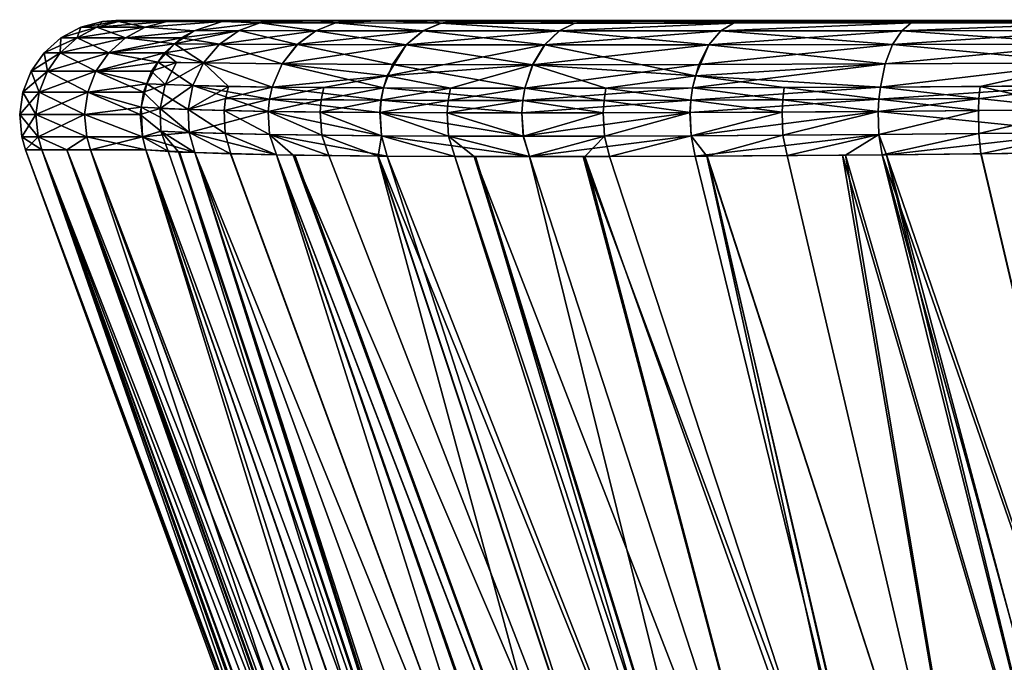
# Model space of a CAD drawing. Extents: x -0.025 to 0.143, y -0.12 to 0.102.
# Tile 247 of 256: x 0.09379 to 0.10198, y 0.09632 to 0.10167. Entities that reach past the tile are written whole.
import ezdxf

# ---------------------------------------------------------------- set-up
doc = ezdxf.new("R2010")
doc.units = 0
doc.layers.add('mesh', color=7, linetype='CONTINUOUS')

msp = doc.modelspace()

# ---------------------------------------------------------------- meshes
at = {"layer": 'mesh'}
mesh = msp.add_polyface(dxfattribs=at)
corners = [(0.0951301, 0.1015177, 0.0886667), (0.094668, 0.1015177, 0.0924005), (0.0945286, 0.1013935, 0.0923859), (0.0946101, 0.1016534, 0.0975756), (0.0948323, 0.101606, 0.0924177), (0.0950125, 0.1016534, 0.0924365), (0.0944292, 0.101606, 0.0975661), (0.0942642, 0.1015177, 0.0975575), (0.0941243, 0.1013935, 0.0975503), (0.0944218, 0.10124, 0.0923747), (0.094017, 0.10124, 0.0975447), (0.0943533, 0.1010659, 0.0923675), (0.0939483, 0.1010659, 0.0975411), (0.0938819, 0.10124, 0.1027287), (0.0939893, 0.1013935, 0.1027287), (0.0941295, 0.1015177, 0.1027287), (0.0942947, 0.101606, 0.1027287), (0.0944759, 0.1016534, 0.1027287), (0.0947205, 0.1016611, 0.0975813), (0.0951225, 0.1016611, 0.092448), (0.0938131, 0.1010659, 0.1027287), (0.094017, 0.10124, 0.1079127), (0.0939483, 0.1010659, 0.1079162), (0.0941243, 0.1013935, 0.1079071), (0.0942642, 0.1015177, 0.1078998), (0.0944292, 0.101606, 0.1078911), (0.0946101, 0.1016534, 0.1078817), (0.0945865, 0.1016611, 0.1027287), (0.0944218, 0.10124, 0.1130826), (0.0943533, 0.1010659, 0.1130897), (0.0945286, 0.1013935, 0.1130714), (0.094668, 0.1015177, 0.1130568), (0.0948323, 0.101606, 0.1130397), (0.0950125, 0.1016534, 0.1130208), (0.0947205, 0.1016611, 0.107876), (0.0956935, 0.101661, 0.1081884), (0.0955679, 0.1016612, 0.1004471), (0.0949987, 0.1011284, 0.0877343), (0.094885, 0.10124, 0.0886316), (0.0948169, 0.1010659, 0.0886219), (0.0949913, 0.1013935, 0.0886468), (0.0952397, 0.1015769, 0.0886824), (0.0952397, 0.1015769, 0.116775), (0.095075, 0.1014684, 0.1167985), (0.0949382, 0.1013168, 0.1168181), (0.0948439, 0.101135, 0.1168316)]
mesh.append_faces([[corners[k] for k in face] for face in [(0, 1, 2, 2), (3, 4, 5, 5), (6, 4, 3, 3), (6, 1, 4, 4), (7, 1, 6, 6), (7, 2, 1, 1), (8, 2, 7, 7), (8, 9, 2, 2), (10, 9, 8, 8), (10, 11, 9, 9), (12, 11, 10, 10), (10, 13, 12, 12), (10, 14, 13, 13), (8, 14, 10, 10), (8, 15, 14, 14), (7, 15, 8, 8), (7, 16, 15, 15), (6, 16, 7, 7), (6, 17, 16, 16), (3, 17, 6, 6), (3, 18, 17, 17), (19, 18, 3, 3), (20, 21, 22, 22), (13, 21, 20, 20), (13, 23, 21, 21), (14, 23, 13, 13), (14, 24, 23, 23), (15, 24, 14, 14), (15, 25, 24, 24), (16, 25, 15, 15), (16, 26, 25, 25), (17, 26, 16, 16), (17, 27, 26, 26), (18, 27, 17, 17), (22, 28, 29, 29), (21, 28, 22, 22), (21, 30, 28, 28), (23, 30, 21, 21), (23, 31, 30, 30), (24, 31, 23, 23), (24, 32, 31, 31), (25, 32, 24, 24), (25, 33, 32, 32), (26, 33, 25, 25), (26, 34, 33, 33), (27, 34, 26, 26), (35, 34, 27, 27), (18, 36, 27, 27), (37, 38, 39, 39), (11, 39, 9, 9), (9, 40, 2, 2), (9, 38, 40, 40), (39, 38, 9, 9), (41, 4, 1, 1), (32, 42, 31, 31), (31, 43, 30, 30), (30, 44, 28, 28), (30, 43, 44, 44), (28, 45, 29, 29), (28, 44, 45, 45)]])
mesh = msp.add_polyface(dxfattribs=at)
corners = [(0.0957859, 0.1016421, 0.0870284), (0.0959676, 0.1016611, 0.0870839), (0.0958402, 0.1016611, 0.0874685), (0.0947205, 0.1016611, 0.107876), (0.0951225, 0.1016611, 0.1130093), (0.0950125, 0.1016534, 0.1130208), (0.0946101, 0.1016534, 0.0975756), (0.0950125, 0.1016534, 0.0924365), (0.0951225, 0.1016611, 0.092448), (0.0956935, 0.101661, 0.1081884), (0.0945865, 0.1016611, 0.1027287), (0.0955543, 0.1016613, 0.1043169), (0.0959855, 0.1016608, 0.1120458), (0.0964032, 0.101661, 0.1156904), (0.0955824, 0.1016611, 0.116726), (0.096526, 0.1016611, 0.1165782), (0.0956092, 0.1016611, 0.1169034), (0.0955611, 0.1016613, 0.1023888), (0.0955679, 0.1016612, 0.1004471), (0.0947205, 0.1016611, 0.0975813), (0.0957341, 0.1016608, 0.0965849), (0.0960536, 0.1016609, 0.0927254), (0.0955824, 0.1016611, 0.0887313), (0.095473, 0.1016534, 0.0887157), (0.0954509, 0.1014666, 0.0869267), (0.0949913, 0.1013935, 0.0886468), (0.095317, 0.1013092, 0.0868859), (0.0951301, 0.1015177, 0.0886667), (0.0956134, 0.1015789, 0.0869761), (0.0952397, 0.1015769, 0.0886824), (0.0952273, 0.1011208, 0.0868585), (0.0955243, 0.1011143, 0.0860028), (0.0949987, 0.1011284, 0.0877343), (0.0950911, 0.1013142, 0.0877548), (0.0958886, 0.1011087, 0.0851725), (0.0959716, 0.1013011, 0.0852132), (0.0960976, 0.1014622, 0.0852749), (0.0962519, 0.1015772, 0.08535), (0.094885, 0.10124, 0.0886316), (0.0945286, 0.1013935, 0.0923859), (0.094668, 0.1015177, 0.0924005), (0.0948323, 0.101606, 0.0924177), (0.095473, 0.1016534, 0.1167416), (0.0948323, 0.101606, 0.1130397), (0.0952397, 0.1015769, 0.116775), (0.095075, 0.1014684, 0.1167985), (0.094668, 0.1015177, 0.1130568), (0.0958685, 0.1016611, 0.1180947), (0.095786, 0.1016421, 0.1184282), (0.0956135, 0.1015789, 0.1184805), (0.0954509, 0.1014666, 0.1185299), (0.0953171, 0.1013092, 0.1185706), (0.0949382, 0.1013168, 0.1168181), (0.0952273, 0.1011208, 0.118598), (0.0948439, 0.101135, 0.1168316), (0.0962524, 0.1015772, 0.1201073), (0.0960982, 0.1014622, 0.1201825), (0.0959721, 0.1013011, 0.120244), (0.0958891, 0.1011087, 0.1202848)]
mesh.append_faces([[corners[k] for k in face] for face in [(0, 1, 2, 2), (3, 4, 5, 5), (6, 7, 8, 8), (9, 10, 11, 11), (12, 3, 9, 9), (12, 4, 3, 3), (13, 14, 4, 4), (15, 16, 14, 14), (10, 17, 11, 11), (10, 18, 17, 17), (19, 20, 18, 18), (8, 20, 19, 19), (8, 21, 20, 20), (22, 21, 8, 8), (23, 2, 22, 22), (23, 0, 2, 2), (24, 25, 26, 26), (24, 27, 25, 25), (28, 27, 24, 24), (28, 29, 27, 27), (26, 30, 31, 31), (26, 32, 30, 30), (26, 33, 32, 32), (25, 33, 26, 26), (34, 26, 31, 31), (35, 26, 34, 34), (36, 26, 35, 35), (36, 24, 26, 26), (37, 28, 24, 24), (0, 29, 28, 28), (23, 29, 0, 0), (33, 38, 32, 32), (33, 25, 38, 38), (27, 39, 25, 25), (29, 40, 27, 27), (23, 41, 29, 29), (23, 7, 41, 41), (42, 4, 14, 14), (42, 5, 4, 4), (42, 43, 5, 5), (42, 44, 43, 43), (44, 45, 46, 46), (8, 23, 22, 22), (8, 7, 23, 23), (16, 42, 14, 14), (47, 42, 16, 16), (48, 42, 47, 47), (48, 44, 42, 42), (49, 44, 48, 48), (49, 45, 44, 44), (50, 45, 49, 49), (51, 45, 50, 50), (51, 52, 45, 45), (53, 52, 51, 51), (53, 54, 52, 52), (55, 49, 48, 48), (56, 50, 49, 49), (57, 51, 50, 50), (58, 51, 57, 57), (58, 53, 51, 51)]])
mesh = msp.add_polyface(dxfattribs=at)
corners = [(0.0964159, 0.1016417, 0.0854298), (0.0965894, 0.1016611, 0.0855138), (0.0962454, 0.1016611, 0.0862455), (0.0972935, 0.1016415, 0.0839503), (0.0972147, 0.1016611, 0.0843775), (0.096793, 0.1016611, 0.0850809), (0.0957859, 0.1016421, 0.0870284), (0.0956134, 0.1015789, 0.0869761), (0.0962519, 0.1015772, 0.08535), (0.0959676, 0.1016611, 0.0870839), (0.0964164, 0.1016417, 0.1200275), (0.0965898, 0.1016611, 0.1199434), (0.0968271, 0.1016611, 0.1204374), (0.095786, 0.1016421, 0.1184282), (0.095964, 0.1016611, 0.1183738), (0.0962816, 0.1016611, 0.119302), (0.0958685, 0.1016611, 0.1180947), (0.0972946, 0.1016415, 0.121508), (0.0974433, 0.1016611, 0.1214029), (0.0972542, 0.101661, 0.0863143), (0.0968367, 0.1016607, 0.0874565), (0.097807, 0.1016615, 0.0852408), (0.0971727, 0.1016612, 0.1189484), (0.0967755, 0.1016612, 0.1177836), (0.0977122, 0.1016612, 0.1200519), (0.0958402, 0.1016611, 0.0874685), (0.0965708, 0.1016611, 0.0885944), (0.0955824, 0.1016611, 0.0887313), (0.096526, 0.1016611, 0.0888792), (0.0964032, 0.101661, 0.1156904), (0.0951225, 0.1016611, 0.1130093), (0.0959855, 0.1016608, 0.1120458), (0.096526, 0.1016611, 0.1165782), (0.0955824, 0.1016611, 0.116726), (0.0956092, 0.1016611, 0.1169034), (0.096339, 0.1016611, 0.0904021), (0.0960536, 0.1016609, 0.0927254), (0.0968462, 0.1012012, 0.0836325), (0.0968145, 0.1011011, 0.0836098), (0.0973727, 0.1010991, 0.0828884), (0.097144, 0.1015761, 0.0838443), (0.0981559, 0.1014585, 0.082378), (0.0970035, 0.1014595, 0.0837445), (0.0954509, 0.1014666, 0.0869267), (0.0960976, 0.1014622, 0.0852749), (0.0959716, 0.1013011, 0.0852132), (0.0958886, 0.1011087, 0.0851725), (0.0963191, 0.1011043, 0.084373), (0.0971451, 0.1015761, 0.1216141), (0.0962524, 0.1015772, 0.1201073), (0.0970046, 0.1014595, 0.1217139), (0.0960982, 0.1014622, 0.1201825), (0.0968902, 0.1012961, 0.1217954), (0.0959721, 0.1013011, 0.120244), (0.0968156, 0.1011011, 0.1218486), (0.0958891, 0.1011087, 0.1202848), (0.0956135, 0.1015789, 0.1184805), (0.0954509, 0.1014666, 0.1185299), (0.0980581, 0.1012943, 0.1231802), (0.0979934, 0.1010985, 0.1232449)]
mesh.append_faces([[corners[k] for k in face] for face in [(0, 1, 2, 2), (3, 4, 5, 5), (0, 5, 1, 1), (0, 3, 5, 5), (6, 7, 8, 8), (6, 2, 9, 9), (6, 0, 2, 2), (8, 0, 6, 6), (10, 11, 12, 12), (13, 14, 15, 15), (13, 16, 14, 14), (17, 12, 18, 18), (17, 10, 12, 12), (10, 15, 11, 11), (10, 13, 15, 15), (19, 2, 1, 1), (20, 2, 19, 19), (1, 5, 21, 21), (22, 14, 23, 23), (22, 15, 14, 14), (24, 15, 22, 22), (24, 11, 15, 15), (12, 11, 24, 24), (20, 9, 2, 2), (20, 25, 9, 9), (26, 25, 20, 20), (26, 27, 25, 25), (28, 27, 26, 26), (29, 30, 31, 31), (32, 33, 29, 29), (23, 34, 32, 32), (23, 16, 34, 34), (14, 16, 23, 23), (27, 35, 36, 36), (28, 35, 27, 27), (37, 38, 39, 39), (40, 3, 0, 0), (37, 41, 42, 42), (8, 43, 44, 44), (8, 40, 0, 0), (44, 40, 8, 8), (44, 42, 40, 40), (45, 42, 44, 44), (45, 37, 42, 42), (46, 37, 45, 45), (47, 37, 46, 46), (47, 38, 37, 37), (48, 10, 17, 17), (48, 49, 10, 10), (50, 49, 48, 48), (50, 51, 49, 49), (52, 51, 50, 50), (52, 53, 51, 51), (54, 53, 52, 52), (54, 55, 53, 53), (49, 13, 10, 10), (51, 56, 49, 49), (53, 57, 51, 51), (58, 52, 50, 50), (59, 54, 52, 52)]])
mesh = msp.add_polyface(dxfattribs=at)
corners = [(0.0997287, 0.1016415, 0.0815152), (0.0998338, 0.1016611, 0.0816639), (0.0997324, 0.1016611, 0.0817286), (0.1012092, 0.1016417, 0.080637), (0.1012933, 0.1016611, 0.0808104), (0.1007994, 0.1016611, 0.0810477), (0.0988051, 0.1016611, 0.0824912), (0.1019348, 0.1016611, 0.0805022), (0.1012092, 0.1016417, 0.1248208), (0.1012932, 0.1016611, 0.1246473), (0.1020249, 0.1016611, 0.1249914), (0.0997298, 0.1016415, 0.1239432), (0.1001569, 0.1016611, 0.124022), (0.1008602, 0.1016611, 0.1244437), (0.0998411, 0.1016611, 0.1237869), (0.0991598, 0.1016611, 0.1232798), (0.0985446, 0.1016611, 0.122693), (0.0991665, 0.1016611, 0.1219767), (0.1000518, 0.101661, 0.1227658), (0.1011849, 0.1016608, 0.0819327), (0.100176, 0.101661, 0.0825967), (0.1020938, 0.1016609, 0.1239825), (0.1010203, 0.101661, 0.1234298), (0.1022884, 0.101661, 0.0813933), (0.0992601, 0.1016613, 0.0833871), (0.0956935, 0.101661, 0.1081884), (0.1185081, 0.101669, 0.1023888), (0.0959855, 0.1016608, 0.1120458), (0.0955611, 0.1016613, 0.1023888), (0.0955679, 0.1016612, 0.1004471), (0.106883, 0.1016425, 0.0904021), (0.0968367, 0.1016607, 0.0874565), (0.0972542, 0.101661, 0.0863143), (0.0965708, 0.1016611, 0.0885944), (0.096526, 0.1016611, 0.0888792), (0.097807, 0.1016615, 0.0852408), (0.0983775, 0.1016616, 0.0844087), (0.106883, 0.1016569, 0.0844087), (0.098471, 0.1016616, 0.0842724), (0.0955543, 0.1016613, 0.1043169), (0.0996226, 0.1015761, 0.0813657), (0.1011294, 0.1015772, 0.080473), (0.0995228, 0.1014595, 0.0812252), (0.1010543, 0.1014622, 0.0803187), (0.0994413, 0.1012961, 0.0811108), (0.1009927, 0.1013011, 0.0801927), (0.0993881, 0.1011011, 0.0810362), (0.1028085, 0.1016421, 0.0800066), (0.1027562, 0.1015789, 0.0798341), (0.1027069, 0.1014666, 0.0796715), (0.1009519, 0.1011087, 0.0801097), (0.1026661, 0.1013092, 0.0795377), (0.0982778, 0.1015757, 0.0825), (0.0996237, 0.1015761, 0.1240927), (0.0982794, 0.1015757, 0.1229589), (0.1009926, 0.1013011, 0.1252652), (0.1026654, 0.1013092, 0.1259197), (0.1009519, 0.1011087, 0.1253482), (0.1010543, 0.1014622, 0.1251391), (0.1011294, 0.1015772, 0.1249849), (0.1027061, 0.1014666, 0.1257858), (0.0995239, 0.1014595, 0.1242332), (0.0994119, 0.1012012, 0.1243905)]
mesh.append_faces([[corners[k] for k in face] for face in [(0, 1, 2, 2), (3, 4, 5, 5), (6, 0, 2, 2), (0, 5, 1, 1), (0, 3, 5, 5), (3, 7, 4, 4), (8, 9, 10, 10), (11, 12, 13, 13), (11, 14, 12, 12), (15, 14, 11, 11), (8, 13, 9, 9), (8, 11, 13, 13), (16, 17, 18, 18), (19, 5, 4, 4), (19, 1, 5, 5), (20, 1, 19, 19), (21, 9, 22, 22), (21, 10, 9, 9), (18, 14, 15, 15), (18, 12, 14, 14), (22, 12, 18, 18), (22, 13, 12, 12), (9, 13, 22, 22), (7, 19, 4, 4), (7, 23, 19, 19), (20, 2, 1, 1), (20, 6, 2, 2), (24, 6, 20, 20), (25, 26, 27, 27), (28, 29, 30, 30), (30, 31, 32, 32), (30, 33, 31, 31), (34, 33, 30, 30), (30, 35, 36, 36), (37, 24, 20, 20), (37, 38, 24, 24), (28, 26, 39, 39), (40, 3, 0, 0), (40, 41, 3, 3), (42, 41, 40, 40), (42, 43, 41, 41), (44, 43, 42, 42), (44, 45, 43, 43), (46, 45, 44, 44), (41, 47, 3, 3), (43, 48, 41, 41), (45, 49, 43, 43), (50, 51, 45, 45), (52, 40, 0, 0), (53, 11, 8, 8), (53, 54, 11, 11), (55, 56, 57, 57), (58, 56, 55, 55), (59, 60, 58, 58), (59, 53, 8, 8), (58, 53, 59, 59), (58, 61, 53, 53), (55, 61, 58, 58), (55, 62, 61, 61), (57, 62, 55, 55)]])
mesh = msp.add_polyface(dxfattribs=at)
corners = [(0.113355, 0.1016534, 0.1266266), (0.1082159, 0.1016534, 0.1262242), (0.1082274, 0.1016611, 0.1261142), (0.108197, 0.101606, 0.1264044), (0.1133456, 0.101606, 0.1268075), (0.1081799, 0.1015177, 0.1265687), (0.1107687, 0.101606, 0.0788178), (0.1082159, 0.1016534, 0.0792331), (0.108197, 0.101606, 0.0790529), (0.1133915, 0.1016611, 0.1259415), (0.1095228, 0.101661, 0.1256631), (0.1133607, 0.1016611, 0.1265162), (0.1095228, 0.101661, 0.1252821), (0.1084995, 0.101661, 0.1251823), (0.1045108, 0.1016611, 0.1256543), (0.1046586, 0.101661, 0.1247107), (0.1082274, 0.1016611, 0.0793431), (0.1095353, 0.1016609, 0.0799137), (0.1086863, 0.1016608, 0.080256), (0.1045108, 0.1016611, 0.079803), (0.1049116, 0.101661, 0.0807108), (0.1046586, 0.101661, 0.0807466), (0.106883, 0.1016609, 0.0804732), (0.1097892, 0.101661, 0.0798113), (0.109999, 0.101661, 0.0797268), (0.1117647, 0.1016612, 0.0790373), (0.0956935, 0.101661, 0.1081884), (0.0955543, 0.1016613, 0.1043169), (0.1185081, 0.101669, 0.1023888), (0.1043738, 0.101661, 0.1246659), (0.0967755, 0.1016612, 0.1177836), (0.096526, 0.1016611, 0.1165782), (0.1020938, 0.1016609, 0.1239825), (0.1010203, 0.101661, 0.1234298), (0.103236, 0.1016609, 0.1244), (0.0983762, 0.1016611, 0.1210607), (0.0977122, 0.1016612, 0.1200519), (0.1000518, 0.101661, 0.1227658), (0.106883, 0.1016425, 0.0904021), (0.0983775, 0.1016616, 0.0844087), (0.106883, 0.1016569, 0.0844087), (0.106883, 0.1016647, 0.081412), (0.1034531, 0.1016612, 0.080996), (0.1022884, 0.101661, 0.0813933), (0.1097892, 0.1016129, 0.081412), (0.1097892, 0.1016552, 0.0799137), (0.1097892, 0.1016121, 0.0844087), (0.1112424, 0.1015919, 0.0844087), (0.1097892, 0.1016439, 0.0904021), (0.1112424, 0.1015664, 0.081412), (0.1112424, 0.1016241, 0.0799137), (0.0955611, 0.1016613, 0.1023888), (0.1044951, 0.1016534, 0.1257638), (0.1044618, 0.1015769, 0.1259969), (0.1044951, 0.1016534, 0.0796936), (0.1044694, 0.101606, 0.0795142), (0.1081799, 0.1015177, 0.0788886), (0.1117632, 0.101653, 0.0789266), (0.111716, 0.1016611, 0.0791645)]
mesh.append_faces([[corners[k] for k in face] for face in [(0, 1, 2, 2), (0, 3, 1, 1), (4, 5, 3, 3), (6, 7, 8, 8), (9, 2, 10, 10), (9, 11, 2, 2), (2, 12, 10, 10), (2, 13, 12, 12), (14, 13, 2, 2), (14, 15, 13, 13), (16, 17, 18, 18), (19, 20, 21, 21), (16, 20, 19, 19), (16, 22, 20, 20), (18, 22, 16, 16), (16, 23, 17, 17), (16, 24, 23, 23), (25, 24, 16, 16), (26, 27, 28, 28), (28, 15, 29, 29), (28, 13, 15, 15), (30, 31, 28, 28), (28, 32, 33, 33), (28, 34, 32, 32), (35, 36, 28, 28), (33, 37, 28, 28), (38, 39, 40, 40), (41, 20, 22, 22), (41, 21, 20, 20), (41, 42, 21, 21), (40, 43, 41, 41), (17, 44, 18, 18), (17, 45, 44, 44), (23, 45, 17, 17), (46, 47, 48, 48), (44, 49, 46, 46), (44, 50, 49, 49), (45, 50, 44, 44), (45, 24, 50, 50), (23, 24, 45, 45), (51, 48, 28, 28), (38, 46, 48, 48), (40, 46, 38, 38), (40, 44, 46, 46), (41, 44, 40, 40), (41, 18, 44, 44), (22, 18, 41, 41), (52, 3, 53, 53), (52, 1, 3, 3), (2, 52, 14, 14), (2, 1, 52, 52), (54, 16, 19, 19), (54, 7, 16, 16), (54, 8, 7, 7), (55, 8, 54, 54), (56, 8, 55, 55), (57, 7, 6, 6), (57, 16, 7, 7), (25, 58, 24, 24), (58, 50, 24, 24)]])
mesh = msp.add_polyface(dxfattribs=at)
corners = [(0.1028085, 0.1016421, 0.0800066), (0.1028629, 0.1016611, 0.0801846), (0.1019348, 0.1016611, 0.0805022), (0.1031421, 0.1016611, 0.0800891), (0.1012092, 0.1016417, 0.080637), (0.1028078, 0.1016421, 0.1254508), (0.1028633, 0.1016611, 0.1252691), (0.1032479, 0.1016611, 0.1253965), (0.1027555, 0.1015789, 0.1256233), (0.1011294, 0.1015772, 0.1249849), (0.1020249, 0.1016611, 0.1249914), (0.1012092, 0.1016417, 0.1248208), (0.103236, 0.1016609, 0.1244), (0.1020938, 0.1016609, 0.1239825), (0.1022884, 0.101661, 0.0813933), (0.1034531, 0.1016612, 0.080996), (0.1043738, 0.101661, 0.1246659), (0.1045108, 0.1016611, 0.1256543), (0.1046586, 0.101661, 0.1247107), (0.1043333, 0.1016611, 0.0798298), (0.1046586, 0.101661, 0.0807466), (0.1045108, 0.1016611, 0.079803), (0.1185081, 0.101669, 0.1023888), (0.0964032, 0.101661, 0.1156904), (0.0959855, 0.1016608, 0.1120458), (0.096526, 0.1016611, 0.1165782), (0.0971727, 0.1016612, 0.1189484), (0.0967755, 0.1016612, 0.1177836), (0.0977122, 0.1016612, 0.1200519), (0.0991665, 0.1016611, 0.1219767), (0.0983762, 0.1016611, 0.1210607), (0.1000518, 0.101661, 0.1227658), (0.0972542, 0.101661, 0.0863143), (0.097807, 0.1016615, 0.0852408), (0.106883, 0.1016425, 0.0904021), (0.0983775, 0.1016616, 0.0844087), (0.098471, 0.1016616, 0.0842724), (0.106883, 0.1016569, 0.0844087), (0.106883, 0.1016647, 0.081412), (0.1011849, 0.1016608, 0.0819327), (0.100176, 0.101661, 0.0825967), (0.1097892, 0.1016439, 0.0904021), (0.0955611, 0.1016613, 0.1023888), (0.1044951, 0.1016534, 0.0796936), (0.1044694, 0.101606, 0.0795142), (0.1027562, 0.1015789, 0.0798341), (0.1044461, 0.1015177, 0.0793507), (0.1027069, 0.1014666, 0.0796715), (0.1044262, 0.1013935, 0.079212), (0.1026661, 0.1013092, 0.0795377), (0.104411, 0.10124, 0.0791056), (0.1026387, 0.1011208, 0.0794479), (0.1011294, 0.1015772, 0.080473), (0.1010543, 0.1014622, 0.0803187), (0.1009927, 0.1013011, 0.0801927), (0.1009519, 0.1011087, 0.0801097), (0.1044951, 0.1016534, 0.1257638), (0.1027061, 0.1014666, 0.1257858), (0.1044262, 0.1013935, 0.1262454), (0.1026654, 0.1013092, 0.1259197), (0.1044461, 0.1015177, 0.1261067), (0.1044618, 0.1015769, 0.1259969), (0.1035343, 0.1013142, 0.1261456), (0.1035137, 0.1011284, 0.126238), (0.1010543, 0.1014622, 0.1251391), (0.104411, 0.10124, 0.1263517)]
mesh.append_faces([[corners[k] for k in face] for face in [(0, 1, 2, 2), (0, 3, 1, 1), (4, 0, 2, 2), (5, 6, 7, 7), (5, 8, 9, 9), (5, 10, 6, 6), (5, 11, 10, 10), (9, 11, 5, 5), (12, 10, 13, 13), (1, 14, 2, 2), (1, 15, 14, 14), (3, 15, 1, 1), (7, 16, 17, 17), (7, 12, 16, 16), (6, 12, 7, 7), (6, 10, 12, 12), (16, 18, 17, 17), (19, 15, 3, 3), (19, 20, 15, 15), (21, 20, 19, 19), (22, 23, 24, 24), (22, 25, 23, 23), (22, 26, 27, 27), (22, 28, 26, 26), (22, 29, 30, 30), (22, 31, 29, 29), (32, 33, 34, 34), (35, 36, 37, 37), (38, 14, 15, 15), (37, 39, 14, 14), (40, 39, 37, 37), (34, 41, 42, 42), (19, 43, 21, 21), (3, 43, 19, 19), (0, 43, 3, 3), (0, 44, 43, 43), (45, 44, 0, 0), (45, 46, 44, 44), (47, 46, 45, 45), (47, 48, 46, 46), (49, 48, 47, 47), (49, 50, 48, 48), (51, 50, 49, 49), (52, 45, 0, 0), (53, 47, 45, 45), (54, 49, 47, 47), (55, 51, 49, 49), (56, 7, 17, 17), (56, 5, 7, 7), (57, 58, 59, 59), (57, 60, 58, 58), (8, 60, 57, 57), (8, 61, 60, 60), (59, 62, 63, 63), (58, 62, 59, 59), (64, 57, 59, 59), (9, 8, 57, 57), (5, 61, 8, 8), (56, 61, 5, 5), (62, 58, 65, 65)]])
mesh = msp.add_polyface(dxfattribs=at)
corners = [(0.0984075, 0.1016414, 0.0826296), (0.0979569, 0.1016611, 0.0833803), (0.0972935, 0.1016415, 0.0839503), (0.0985437, 0.1016611, 0.0827652), (0.0974498, 0.1016611, 0.0840617), (0.0972147, 0.1016611, 0.0843775), (0.0988051, 0.1016611, 0.0824912), (0.0997287, 0.1016415, 0.0815152), (0.0972946, 0.1016415, 0.121508), (0.0974433, 0.1016611, 0.1214029), (0.097508, 0.1016611, 0.1215043), (0.0982706, 0.1016611, 0.1224316), (0.098409, 0.1016414, 0.1228292), (0.0991598, 0.1016611, 0.1232798), (0.0997298, 0.1016415, 0.1239432), (0.0985446, 0.1016611, 0.122693), (0.1000518, 0.101661, 0.1227658), (0.0991665, 0.1016611, 0.1219767), (0.0983762, 0.1016611, 0.1210607), (0.0977122, 0.1016612, 0.1200519), (0.0968271, 0.1016611, 0.1204374), (0.0992601, 0.1016613, 0.0833871), (0.098471, 0.1016616, 0.0842724), (0.0983775, 0.1016616, 0.0844087), (0.0972542, 0.101661, 0.0863143), (0.0965894, 0.1016611, 0.0855138), (0.097807, 0.1016615, 0.0852408), (0.096793, 0.1016611, 0.0850809), (0.106883, 0.1016425, 0.0904021), (0.096339, 0.1016611, 0.0904021), (0.096526, 0.1016611, 0.0888792), (0.0960536, 0.1016609, 0.0927254), (0.0957341, 0.1016608, 0.0965849), (0.0955679, 0.1016612, 0.1004471), (0.0982778, 0.1015757, 0.0825), (0.097144, 0.1015761, 0.0838443), (0.0970035, 0.1014595, 0.0837445), (0.0981559, 0.1014585, 0.082378), (0.0968462, 0.1012012, 0.0836325), (0.0980565, 0.1012943, 0.0822787), (0.0973727, 0.1010991, 0.0828884), (0.0979918, 0.1010985, 0.082214), (0.0996226, 0.1015761, 0.0813657), (0.0995228, 0.1014595, 0.0812252), (0.0994413, 0.1012961, 0.0811108), (0.0993881, 0.1011011, 0.0810362), (0.0994119, 0.1012012, 0.1243905), (0.0993892, 0.1011011, 0.1244223), (0.0986677, 0.1010991, 0.1238641), (0.0982794, 0.1015757, 0.1229589), (0.0995239, 0.1014595, 0.1242332), (0.0996237, 0.1015761, 0.1240927), (0.0981574, 0.1014585, 0.1230808), (0.0980581, 0.1012943, 0.1231802), (0.0979934, 0.1010985, 0.1232449), (0.0971451, 0.1015761, 0.1216141), (0.0970046, 0.1014595, 0.1217139), (0.0968902, 0.1012961, 0.1217954)]
mesh.append_faces([[corners[k] for k in face] for face in [(0, 1, 2, 2), (3, 1, 0, 0), (2, 4, 5, 5), (1, 4, 2, 2), (0, 6, 3, 3), (0, 7, 6, 6), (8, 9, 10, 10), (11, 8, 10, 10), (12, 13, 14, 14), (15, 13, 12, 12), (12, 11, 15, 15), (12, 8, 11, 11), (15, 16, 13, 13), (11, 17, 15, 15), (11, 18, 17, 17), (10, 18, 11, 11), (9, 18, 10, 10), (9, 19, 18, 18), (20, 19, 9, 9), (21, 3, 6, 6), (22, 3, 21, 21), (22, 1, 3, 3), (23, 1, 22, 22), (24, 25, 26, 26), (23, 4, 1, 1), (23, 5, 4, 4), (26, 5, 23, 23), (26, 27, 5, 5), (28, 29, 30, 30), (28, 31, 29, 29), (28, 32, 31, 31), (28, 33, 32, 32), (0, 2, 34, 34), (35, 34, 2, 2), (36, 34, 35, 35), (36, 37, 34, 34), (38, 39, 37, 37), (40, 39, 38, 38), (40, 41, 39, 39), (34, 7, 0, 0), (37, 42, 34, 34), (37, 43, 42, 42), (39, 43, 37, 37), (39, 44, 43, 43), (41, 44, 39, 39), (41, 45, 44, 44), (46, 47, 48, 48), (12, 14, 49, 49), (50, 49, 51, 51), (50, 52, 49, 49), (46, 52, 50, 50), (46, 53, 52, 52), (48, 53, 46, 46), (48, 54, 53, 53), (49, 8, 12, 12), (49, 55, 8, 8), (52, 55, 49, 49), (52, 56, 55, 55), (53, 56, 52, 52), (54, 57, 53, 53)]])
mesh = msp.add_polyface(dxfattribs=at)
corners = [(0.0962976, 0.1010022, 0.08436), (0.0958657, 0.1010073, 0.0851611), (0.095855, 0.1009061, 0.0851556), (0.0954881, 0.1009131, 0.0859882), (0.0954986, 0.1007215, 0.0859919), (0.095867, 0.1007136, 0.0851609), (0.0954999, 0.1010137, 0.085993), (0.0939483, 0.1010659, 0.0975411), (0.0943271, 0.1008804, 0.0923648), (0.0943533, 0.1010659, 0.0923675), (0.0939219, 0.1008804, 0.0975397), (0.0943444, 0.100694, 0.0923666), (0.0939392, 0.100694, 0.0975406), (0.0941796, 0.1005874, 0.0948629), (0.0937867, 0.1008804, 0.1027287), (0.0938041, 0.100694, 0.1027287), (0.0938131, 0.1010659, 0.1027287), (0.0938819, 0.10124, 0.1027287), (0.0939219, 0.1008804, 0.1079176), (0.0939392, 0.100694, 0.1079167), (0.0939483, 0.1010659, 0.1079162), (0.0943271, 0.1008804, 0.1130925), (0.0943444, 0.100694, 0.1130907), (0.0943533, 0.1010659, 0.1130897), (0.0951968, 0.100731, 0.0868486), (0.0949627, 0.100742, 0.0877261), (0.0952442, 0.1005632, 0.086903), (0.0949569, 0.1009313, 0.0877249), (0.0950216, 0.1005745, 0.0877388), (0.094808, 0.100694, 0.0886206), (0.0951096, 0.1005683, 0.0873132), (0.0951883, 0.1009216, 0.0868464), (0.0955243, 0.1011143, 0.0860028), (0.0952273, 0.1011208, 0.0868585), (0.0949987, 0.1011284, 0.0877343), (0.0958886, 0.1011087, 0.0851725), (0.0947907, 0.1008804, 0.0886181), (0.0948169, 0.1010659, 0.0886219), (0.0947993, 0.1009415, 0.116838), (0.0948439, 0.101135, 0.1168316), (0.094808, 0.100694, 0.1168367), (0.0951884, 0.1009216, 0.1186102), (0.0952273, 0.1011208, 0.118598), (0.0951968, 0.1007311, 0.1186079), (0.0958662, 0.1010073, 0.1202962), (0.0958891, 0.1011087, 0.1202848), (0.0958555, 0.1009061, 0.1203017), (0.0958675, 0.1007136, 0.1202964), (0.0959237, 0.1005445, 0.1202698), (0.0952441, 0.1005632, 0.1185542)]
mesh.append_faces([[corners[k] for k in face] for face in [(0, 1, 2, 2), (3, 4, 5, 5), (2, 3, 5, 5), (1, 3, 2, 2), (1, 6, 3, 3), (7, 8, 9, 9), (10, 8, 7, 7), (10, 11, 8, 8), (12, 11, 10, 10), (12, 13, 11, 11), (12, 14, 15, 15), (10, 14, 12, 12), (10, 16, 14, 14), (7, 16, 10, 10), (7, 17, 16, 16), (15, 18, 19, 19), (14, 18, 15, 15), (14, 20, 18, 18), (16, 20, 14, 14), (19, 21, 22, 22), (18, 21, 19, 19), (18, 23, 21, 21), (20, 23, 18, 18), (24, 25, 26, 26), (27, 25, 24, 24), (28, 25, 29, 29), (30, 26, 25, 25), (3, 31, 4, 4), (6, 31, 3, 3), (32, 31, 6, 6), (32, 33, 31, 31), (31, 24, 4, 4), (31, 27, 24, 24), (33, 27, 31, 31), (33, 34, 27, 27), (35, 6, 1, 1), (35, 32, 6, 6), (25, 36, 29, 29), (27, 36, 25, 25), (27, 37, 36, 36), (34, 37, 27, 27), (29, 8, 11, 11), (8, 36, 9, 9), (29, 36, 8, 8), (36, 37, 9, 9), (23, 38, 21, 21), (23, 39, 38, 38), (21, 40, 22, 22), (21, 38, 40, 40), (41, 39, 42, 42), (41, 38, 39, 39), (43, 38, 41, 41), (43, 40, 38, 38), (44, 42, 45, 45), (46, 42, 44, 44), (46, 41, 42, 42), (46, 43, 41, 41), (47, 43, 46, 46), (48, 43, 47, 47), (48, 49, 43, 43)]])
mesh = msp.add_polyface(dxfattribs=at)
corners = [(0.0993736, 0.1009985, 0.081016), (0.1009519, 0.1011087, 0.0801097), (0.0993881, 0.1011011, 0.0810362), (0.1009405, 0.1010073, 0.0800868), (0.1001334, 0.1009004, 0.1249488), (0.1001405, 0.1007072, 0.124936), (0.0993769, 0.1007026, 0.1244386), (0.100935, 0.1009061, 0.1253817), (0.1001394, 0.1010022, 0.1249391), (0.1009405, 0.1010073, 0.125371), (0.1001524, 0.1011043, 0.1249176), (0.1017676, 0.1009131, 0.1257486), (0.1017712, 0.1007215, 0.1257381), (0.1009403, 0.1007136, 0.1253697), (0.1017724, 0.1010137, 0.1257368), (0.0993892, 0.1011011, 0.1244223), (0.0993747, 0.1009985, 0.1244425), (0.0993682, 0.1008963, 0.1244513), (0.1026387, 0.1011208, 0.0794479), (0.1044051, 0.101135, 0.0790645), (0.104411, 0.10124, 0.0791056), (0.1026265, 0.1009216, 0.079409), (0.1043988, 0.1009415, 0.0790199), (0.1026288, 0.1007311, 0.0794174), (0.1044, 0.100694, 0.0790285), (0.1009927, 0.1013011, 0.0801927), (0.0993671, 0.1008963, 0.0810071), (0.100935, 0.1009061, 0.0800762), (0.0993758, 0.1007026, 0.0810199), (0.1009403, 0.1007136, 0.0800881), (0.0994098, 0.1005334, 0.0810679), (0.1010031, 0.1005448, 0.0801274), (0.1009519, 0.1011087, 0.1253482), (0.102628, 0.100731, 0.1260399), (0.1035055, 0.100742, 0.126274), (0.1026824, 0.1005632, 0.1259925), (0.1035043, 0.1009313, 0.1262798), (0.1035182, 0.1005745, 0.1262152), (0.1044, 0.100694, 0.1264288), (0.1030926, 0.1005683, 0.1261271), (0.1026258, 0.1009216, 0.1260484), (0.1017822, 0.1011143, 0.1257125), (0.1026379, 0.1011208, 0.1260094), (0.1026654, 0.1013092, 0.1259197), (0.1035137, 0.1011284, 0.126238), (0.0994119, 0.1012012, 0.1243905), (0.1043975, 0.1008804, 0.126446), (0.1044013, 0.1010659, 0.1264198), (0.104411, 0.10124, 0.1263517), (0.1035343, 0.1013142, 0.1261456)]
mesh.append_faces([[corners[k] for k in face] for face in [(0, 1, 2, 2), (0, 3, 1, 1), (4, 5, 6, 6), (4, 7, 5, 5), (8, 7, 4, 4), (8, 9, 7, 7), (10, 9, 8, 8), (11, 12, 13, 13), (7, 13, 5, 5), (7, 11, 13, 13), (9, 11, 7, 7), (9, 14, 11, 11), (8, 15, 10, 10), (8, 16, 15, 15), (4, 16, 8, 8), (4, 17, 16, 16), (6, 17, 4, 4), (18, 19, 20, 20), (21, 19, 18, 18), (21, 22, 19, 19), (23, 22, 21, 21), (23, 24, 22, 22), (2, 1, 25, 25), (26, 3, 0, 0), (26, 27, 3, 3), (28, 27, 26, 26), (28, 29, 27, 27), (30, 29, 28, 28), (3, 18, 1, 1), (27, 18, 3, 3), (27, 21, 18, 18), (27, 23, 21, 21), (29, 23, 27, 27), (31, 23, 29, 29), (10, 32, 9, 9), (33, 34, 35, 35), (36, 34, 33, 33), (37, 34, 38, 38), (39, 35, 34, 34), (11, 40, 12, 12), (14, 40, 11, 11), (41, 40, 14, 14), (41, 42, 40, 40), (43, 42, 41, 41), (40, 33, 12, 12), (40, 36, 33, 33), (42, 36, 40, 40), (42, 44, 36, 36), (43, 44, 42, 42), (32, 14, 9, 9), (32, 41, 14, 14), (32, 43, 41, 41), (10, 45, 32, 32), (10, 15, 45, 45), (34, 46, 38, 38), (36, 46, 34, 34), (36, 47, 46, 46), (44, 47, 36, 36), (44, 48, 47, 47), (49, 48, 44, 44)]])
mesh = msp.add_polyface(dxfattribs=at)
corners = [(0.0967942, 0.1009985, 0.0835953), (0.0973727, 0.1010991, 0.0828884), (0.0968145, 0.1011011, 0.0836098), (0.0973538, 0.1009963, 0.0828724), (0.0967854, 0.1008963, 0.0835888), (0.0973457, 0.1008938, 0.0828654), (0.0973578, 0.1006998, 0.0828755), (0.0979918, 0.1010985, 0.082214), (0.0979744, 0.1009955, 0.0821966), (0.0979668, 0.100893, 0.082189), (0.0962879, 0.1009004, 0.084354), (0.0963007, 0.1007072, 0.0843611), (0.0967981, 0.1007026, 0.0835975), (0.095855, 0.1009061, 0.0851556), (0.0962976, 0.1010022, 0.08436), (0.0963191, 0.1011043, 0.084373), (0.0958657, 0.1010073, 0.0851611), (0.095867, 0.1007136, 0.0851609), (0.0974088, 0.1005312, 0.0829179), (0.0993881, 0.1011011, 0.0810362), (0.0993736, 0.1009985, 0.081016), (0.0993747, 0.1009985, 0.1244425), (0.0986677, 0.1010991, 0.1238641), (0.0993892, 0.1011011, 0.1244223), (0.0986518, 0.1009963, 0.1238829), (0.0993682, 0.1008963, 0.1244513), (0.0986448, 0.1008938, 0.1238911), (0.0986549, 0.1006998, 0.1238789), (0.0979934, 0.1010985, 0.1232449), (0.097976, 0.1009955, 0.1232623), (0.0979684, 0.100893, 0.1232699), (0.0993769, 0.1007026, 0.1244386), (0.0986973, 0.1005312, 0.1238279), (0.0967954, 0.1009985, 0.1218631), (0.0958891, 0.1011087, 0.1202848), (0.0968156, 0.1011011, 0.1218486), (0.0958662, 0.1010073, 0.1202962), (0.0980311, 0.1005306, 0.0822517), (0.0979781, 0.1006988, 0.0822003), (0.0958886, 0.1011087, 0.0851725), (0.0993671, 0.1008963, 0.0810071), (0.0993758, 0.1007026, 0.0810199), (0.098031, 0.1005306, 0.1232057), (0.0979797, 0.1006988, 0.1232586), (0.0967865, 0.1008963, 0.1218696), (0.0958555, 0.1009061, 0.1203017), (0.0967993, 0.1007026, 0.1218609), (0.0958675, 0.1007136, 0.1202964), (0.0968473, 0.1005334, 0.1218269)]
mesh.append_faces([[corners[k] for k in face] for face in [(0, 1, 2, 2), (0, 3, 1, 1), (4, 3, 0, 0), (4, 5, 3, 3), (6, 5, 4, 4), (3, 7, 1, 1), (3, 8, 7, 7), (5, 8, 3, 3), (5, 9, 8, 8), (10, 11, 12, 12), (10, 13, 11, 11), (14, 13, 10, 10), (15, 16, 14, 14), (13, 17, 11, 11), (14, 2, 15, 15), (14, 0, 2, 2), (10, 0, 14, 14), (10, 4, 0, 0), (12, 4, 10, 10), (12, 6, 4, 4), (18, 6, 12, 12), (8, 19, 7, 7), (8, 20, 19, 19), (9, 20, 8, 8), (21, 22, 23, 23), (21, 24, 22, 22), (25, 24, 21, 21), (25, 26, 24, 24), (27, 26, 25, 25), (24, 28, 22, 22), (24, 29, 28, 28), (26, 29, 24, 24), (26, 30, 29, 29), (31, 27, 25, 25), (32, 27, 31, 31), (33, 34, 35, 35), (33, 36, 34, 34), (29, 35, 28, 28), (29, 33, 35, 35), (30, 33, 29, 29), (37, 38, 6, 6), (6, 38, 5, 5), (38, 9, 5, 5), (15, 39, 16, 16), (9, 40, 20, 20), (38, 40, 9, 9), (38, 41, 40, 40), (37, 41, 38, 38), (42, 43, 27, 27), (27, 43, 26, 26), (43, 30, 26, 26), (44, 36, 33, 33), (44, 45, 36, 36), (46, 45, 44, 44), (46, 47, 45, 45), (48, 47, 46, 46), (30, 44, 33, 33), (43, 44, 30, 30), (43, 46, 44, 44), (42, 46, 43, 43)]])
mesh = msp.add_polyface(dxfattribs=at)
corners = [(0.0960632, 0.1005415, 0.0848834), (0.0992231, 0.0931611, 0.0861225), (0.096361, 0.1005383, 0.0843965), (0.0948382, 0.1005874, 0.0886249), (0.0975812, 0.0931611, 0.089497), (0.0950216, 0.1005745, 0.0877388), (0.0968435, 0.0931611, 0.1103833), (0.0941796, 0.1005874, 0.1105945), (0.0943748, 0.1005874, 0.1130875), (0.0943748, 0.1005874, 0.0923698), (0.0972138, 0.093161, 0.0913023), (0.0941796, 0.1005874, 0.0948629), (0.0971327, 0.093161, 0.0922365), (0.096547, 0.0931611, 0.1040753), (0.0938347, 0.1005874, 0.1027287), (0.0939698, 0.1005874, 0.1079151), (0.0967914, 0.0931611, 0.1094223), (0.0939698, 0.1005874, 0.0975422), (0.0968861, 0.093161, 0.0950777), (0.0965941, 0.0931611, 0.1017786), (0.095867, 0.1007136, 0.0851609), (0.0951096, 0.1005683, 0.0873132), (0.0949627, 0.100742, 0.0877261), (0.0963007, 0.1007072, 0.0843611), (0.0974088, 0.1005312, 0.0829179), (0.0975703, 0.1005306, 0.0827132), (0.0973578, 0.1006998, 0.0828755), (0.0943444, 0.100694, 0.1130907), (0.0939392, 0.100694, 0.1079167), (0.0938041, 0.100694, 0.1027287), (0.0939392, 0.100694, 0.0975406), (0.0943444, 0.100694, 0.0923666), (0.0986973, 0.1005312, 0.1238279), (0.0984926, 0.1005306, 0.1236665), (0.0986549, 0.1006998, 0.1238789), (0.0967707, 0.1005337, 0.0837269), (0.0959233, 0.1005445, 0.0851876), (0.0987623, 0.0931611, 0.0868068), (0.0955454, 0.1005523, 0.0860097), (0.098265, 0.0931611, 0.0877528), (0.0952442, 0.1005632, 0.086903), (0.0971232, 0.093161, 0.113232), (0.0948382, 0.1005874, 0.1168324), (0.0951174, 0.1005679, 0.1181731), (0.0974145, 0.093161, 0.1151182), (0.0952441, 0.1005632, 0.1185542), (0.0975894, 0.0931611, 0.1159578), (0.0982651, 0.0931611, 0.1177042), (0.0955404, 0.1005523, 0.1194451), (0.0959237, 0.1005445, 0.1202698), (0.0987658, 0.0931611, 0.1186608), (0.0960773, 0.1005413, 0.1206004), (0.0967679, 0.1005337, 0.1217263), (0.0951968, 0.100731, 0.0868486), (0.0954986, 0.1007215, 0.0859919), (0.0980311, 0.1005306, 0.0822517), (0.0967981, 0.1007026, 0.0835975), (0.094808, 0.100694, 0.0886206), (0.0994098, 0.1005334, 0.0810679), (0.0993758, 0.1007026, 0.0810199), (0.0984789, 0.1005306, 0.0818031), (0.094808, 0.100694, 0.1168367), (0.098031, 0.1005306, 0.1232057), (0.0993769, 0.1007026, 0.1244386), (0.0995063, 0.1005337, 0.124466), (0.0951968, 0.1007311, 0.1186079), (0.0968473, 0.1005334, 0.1218269), (0.0958675, 0.1007136, 0.1202964), (0.0967993, 0.1007026, 0.1218609), (0.0975825, 0.1005306, 0.1227578)]
mesh.append_faces([[corners[k] for k in face] for face in [(0, 1, 2, 2), (3, 4, 5, 5), (6, 7, 8, 8), (9, 10, 3, 3), (11, 12, 9, 9), (13, 14, 15, 15), (7, 16, 15, 15), (17, 18, 11, 11), (14, 19, 17, 17), (2, 20, 0, 0), (21, 22, 5, 5), (23, 20, 2, 2), (24, 25, 26, 26), (7, 27, 8, 8), (7, 15, 28, 28), (15, 14, 29, 29), (14, 17, 30, 30), (11, 9, 31, 31), (17, 11, 30, 30), (30, 29, 14, 14), (29, 28, 15, 15), (28, 27, 7, 7), (32, 33, 34, 34), (1, 35, 2, 2), (36, 37, 0, 0), (38, 39, 36, 36), (39, 38, 40, 40), (21, 4, 40, 40), (41, 8, 42, 42), (43, 44, 42, 42), (45, 46, 43, 43), (47, 48, 49, 49), (50, 51, 52, 52), (53, 40, 38, 38), (54, 38, 36, 36), (20, 36, 0, 0), (25, 55, 26, 26), (56, 35, 24, 24), (56, 23, 35, 35), (5, 57, 3, 3), (20, 54, 36, 36), (54, 53, 38, 38), (23, 2, 35, 35), (55, 58, 59, 59), (60, 58, 55, 55), (8, 27, 42, 42), (57, 9, 3, 3), (57, 31, 9, 9), (27, 61, 42, 42), (33, 62, 34, 34), (63, 64, 32, 32), (42, 45, 43, 43), (61, 45, 42, 42), (61, 65, 45, 45), (66, 52, 51, 51), (66, 49, 67, 67), (51, 49, 66, 66), (48, 45, 49, 49), (62, 66, 68, 68), (69, 66, 62, 62)]])
mesh = msp.add_polyface(dxfattribs=at)
corners = [(0.1000841, 0.092375, 0.0855023), (0.100435, 0.0931611, 0.0846556), (0.0998503, 0.0931611, 0.0852402), (0.100091, 0.092375, 0.1199628), (0.0998578, 0.0931611, 0.1202245), (0.100435, 0.0931611, 0.1208017), (0.0997497, 0.0931611, 0.1201164), (0.0989931, 0.0923774, 0.1184399), (0.0992219, 0.0931611, 0.1193356), (0.1011204, 0.0931611, 0.1214872), (0.1006363, 0.1005413, 0.0802979), (0.1019011, 0.0931611, 0.0834426), (0.1027976, 0.0931611, 0.0828366), (0.0975703, 0.1005306, 0.0827132), (0.0984926, 0.1005306, 0.1236665), (0.1006628, 0.1005415, 0.1251736), (0.1019019, 0.0931611, 0.1220136), (0.1001759, 0.1005383, 0.1248757), (0.1028081, 0.0931611, 0.1226239), (0.0986973, 0.1005312, 0.1238279), (0.1052764, 0.0931611, 0.1236555), (0.1030926, 0.1005683, 0.1261271), (0.1035182, 0.1005745, 0.1262152), (0.1009403, 0.1007136, 0.1253697), (0.1035055, 0.100742, 0.126274), (0.1001405, 0.1007072, 0.124936), (0.1030636, 0.1005679, 0.079338), (0.106381, 0.093161, 0.0815804), (0.1044043, 0.1005874, 0.0790588), (0.1026825, 0.1005632, 0.0794647), (0.1052789, 0.0931611, 0.0818101), (0.1045415, 0.0931611, 0.0820675), (0.105045, 0.0931611, 0.0818588), (0.1035326, 0.0931611, 0.0824857), (0.1017916, 0.1005523, 0.079761), (0.1010031, 0.1005448, 0.0801274), (0.1029746, 0.0931611, 0.0827169), (0.0995104, 0.1005337, 0.0809885), (0.1012149, 0.0931611, 0.0839064), (0.0994098, 0.1005334, 0.0810679), (0.0984789, 0.1005306, 0.0818031), (0.1026824, 0.1005632, 0.1259925), (0.1051472, 0.0931611, 0.1236292), (0.098031, 0.1005306, 0.1232057), (0.1009669, 0.1005445, 0.1253134), (0.0995063, 0.1005337, 0.124466), (0.1012237, 0.0931611, 0.1215568), (0.103007, 0.0931611, 0.1227579), (0.1035323, 0.0931611, 0.1229717), (0.1017891, 0.1005523, 0.1256914), (0.1045536, 0.0931611, 0.1233875), (0.1044, 0.100694, 0.0790285), (0.1026288, 0.1007311, 0.0794174), (0.1009403, 0.1007136, 0.0800881), (0.102628, 0.100731, 0.1260399), (0.1017712, 0.1007215, 0.1257381), (0.0993769, 0.1007026, 0.1244386), (0.1044, 0.100694, 0.1264288), (0.1044043, 0.1005874, 0.1263985)]
mesh.append_faces([[corners[k] for k in face] for face in [(0, 1, 2, 2), (3, 4, 5, 5), (3, 6, 4, 4), (7, 8, 6, 6), (9, 3, 5, 5), (10, 11, 12, 12), (1, 13, 2, 2), (5, 14, 9, 9), (15, 16, 17, 17), (15, 18, 16, 16), (14, 19, 9, 9), (20, 21, 22, 22), (17, 23, 15, 15), (21, 24, 22, 22), (25, 23, 17, 17), (26, 27, 28, 28), (29, 30, 26, 26), (29, 31, 32, 32), (29, 33, 31, 31), (34, 33, 29, 29), (35, 33, 34, 34), (35, 36, 33, 33), (35, 12, 36, 36), (10, 12, 35, 35), (37, 11, 10, 10), (37, 38, 11, 11), (39, 38, 37, 37), (40, 38, 39, 39), (40, 1, 38, 38), (41, 20, 42, 42), (4, 43, 5, 5), (44, 18, 15, 15), (16, 45, 17, 17), (46, 45, 16, 16), (9, 45, 46, 46), (9, 19, 45, 45), (44, 47, 18, 18), (44, 48, 47, 47), (49, 48, 44, 44), (50, 41, 42, 42), (48, 41, 50, 50), (48, 49, 41, 41), (41, 21, 20, 20), (28, 29, 26, 26), (51, 29, 28, 28), (51, 52, 29, 29), (39, 37, 10, 10), (39, 35, 53, 53), (10, 35, 39, 39), (35, 29, 52, 52), (34, 29, 35, 35), (54, 41, 49, 49), (55, 49, 44, 44), (23, 44, 15, 15), (56, 25, 45, 45), (22, 57, 58, 58), (23, 55, 44, 44), (55, 54, 49, 49), (25, 17, 45, 45)]])
mesh = msp.add_polyface(dxfattribs=at)
corners = [(0.0970321, 0.092379, 0.1093372), (0.0967914, 0.0931611, 0.1094223), (0.0968283, 0.0931611, 0.110229), (0.0989876, 0.0923774, 0.0870262), (0.0984789, 0.0931611, 0.0872276), (0.098265, 0.0931611, 0.0877528), (0.0987623, 0.0931611, 0.0868068), (0.0981685, 0.0923789, 0.1167551), (0.0975894, 0.0931611, 0.1159578), (0.0976382, 0.0931611, 0.1161917), (0.0976313, 0.0923789, 0.1149597), (0.0974145, 0.093161, 0.1151182), (0.0972138, 0.093161, 0.114155), (0.0973642, 0.0923789, 0.1130989), (0.0971232, 0.093161, 0.113232), (0.0968435, 0.0931611, 0.1103833), (0.0989931, 0.0923774, 0.1184399), (0.0984963, 0.0931611, 0.1182621), (0.0987658, 0.0931611, 0.1186608), (0.0982651, 0.0931611, 0.1177042), (0.0979495, 0.0931611, 0.1169428), (0.0968474, 0.0923791, 0.1055656), (0.0966167, 0.0931611, 0.105601), (0.096547, 0.0931611, 0.1040753), (0.0968103, 0.0923791, 0.1017898), (0.0965746, 0.0931611, 0.1027294), (0.0998503, 0.0931611, 0.0852402), (0.0974088, 0.1005312, 0.0829179), (0.0997495, 0.0931611, 0.085341), (0.0975703, 0.1005306, 0.0827132), (0.0960632, 0.1005415, 0.0848834), (0.0992231, 0.0931611, 0.0861225), (0.0948382, 0.1005874, 0.0886249), (0.097408, 0.093161, 0.0903483), (0.0975812, 0.0931611, 0.089497), (0.0972138, 0.093161, 0.0913023), (0.0951096, 0.1005683, 0.0873132), (0.0950216, 0.1005745, 0.0877388), (0.0943748, 0.1005874, 0.1130875), (0.0943748, 0.1005874, 0.0923698), (0.0971327, 0.093161, 0.0922365), (0.0939698, 0.1005874, 0.1079151), (0.0941796, 0.1005874, 0.1105945), (0.0941796, 0.1005874, 0.0948629), (0.0969673, 0.093161, 0.094142), (0.0968861, 0.093161, 0.0950777), (0.0939698, 0.1005874, 0.0975422), (0.0966838, 0.0931611, 0.0974077), (0.0966726, 0.0931611, 0.0979543), (0.0965941, 0.0931611, 0.1017786), (0.0938347, 0.1005874, 0.1027287), (0.0951174, 0.1005679, 0.1181731), (0.0997497, 0.0931611, 0.1201164), (0.0975825, 0.1005306, 0.1227578), (0.0998578, 0.0931611, 0.1202245), (0.0980311, 0.1005306, 0.0822517), (0.100435, 0.0931611, 0.0846556), (0.0984789, 0.1005306, 0.0818031), (0.0967707, 0.1005337, 0.0837269), (0.0959233, 0.1005445, 0.0851876), (0.0952442, 0.1005632, 0.086903), (0.0979503, 0.0931611, 0.0885259), (0.0976076, 0.0931611, 0.0893677), (0.0948382, 0.1005874, 0.1168324), (0.0952441, 0.1005632, 0.1185542), (0.0959237, 0.1005445, 0.1202698), (0.0955404, 0.1005523, 0.1194451), (0.0967679, 0.1005337, 0.1217263), (0.0992219, 0.0931611, 0.1193356), (0.0960773, 0.1005413, 0.1206004), (0.098031, 0.1005306, 0.1232057), (0.0968473, 0.1005334, 0.1218269), (0.100435, 0.0931611, 0.1208017), (0.0984926, 0.1005306, 0.1236665)]
mesh.append_faces([[corners[k] for k in face] for face in [(0, 1, 2, 2), (3, 4, 5, 5), (3, 6, 4, 4), (7, 8, 9, 9), (10, 11, 8, 8), (10, 12, 11, 11), (13, 14, 12, 12), (0, 15, 14, 14), (16, 17, 18, 18), (16, 19, 17, 17), (7, 20, 19, 19), (21, 22, 1, 1), (21, 23, 22, 22), (24, 25, 23, 23), (26, 27, 28, 28), (26, 29, 27, 27), (30, 6, 31, 31), (32, 33, 34, 34), (35, 33, 32, 32), (36, 37, 34, 34), (15, 38, 14, 14), (39, 40, 35, 35), (41, 22, 23, 23), (41, 1, 22, 22), (42, 2, 1, 1), (15, 2, 42, 42), (43, 44, 40, 40), (43, 45, 44, 44), (46, 47, 45, 45), (46, 48, 47, 47), (46, 49, 48, 48), (50, 25, 49, 49), (23, 25, 50, 50), (51, 8, 11, 11), (52, 53, 54, 54), (55, 56, 57, 57), (56, 55, 29, 29), (28, 58, 31, 31), (27, 58, 28, 28), (59, 4, 6, 6), (59, 5, 4, 4), (5, 60, 61, 61), (60, 62, 61, 61), (60, 34, 62, 62), (14, 63, 12, 12), (11, 12, 63, 63), (64, 9, 8, 8), (64, 20, 9, 9), (64, 19, 20, 20), (17, 65, 18, 18), (19, 65, 17, 17), (64, 66, 19, 19), (18, 67, 68, 68), (65, 69, 18, 18), (54, 53, 70, 70), (52, 71, 53, 53), (68, 71, 52, 52), (68, 67, 71, 71), (72, 70, 73, 73)]])

doc.saveas('drawing.dxf')
